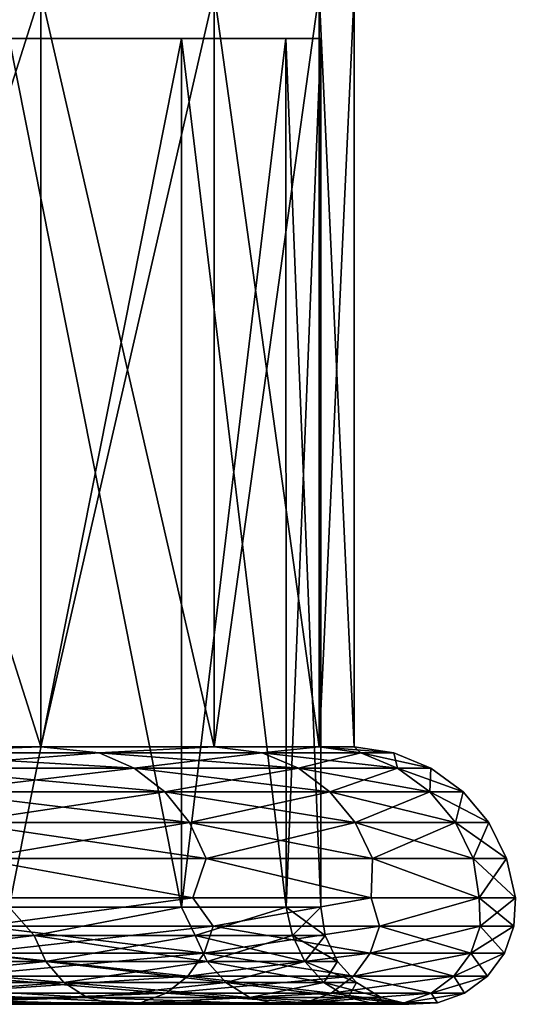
# Model space of a CAD drawing. Header units: millimetres. Extents: x -139 to 139, y -32 to 1264.
# Tile 244 of 256: x 94 to 103, y 1079 to 1097. Entities that reach past the tile are written whole.
import ezdxf

# ---------------------------------------------------------------- set-up
doc = ezdxf.new("R2010")
doc.units = ezdxf.units.MM
doc.header["$LTSCALE"] = 26.699852
for name, color, linetype in [('121', 7, 'CONTINUOUS'), ('122', 7, 'CONTINUOUS'), ('123', 7, 'CONTINUOUS'), ('124', 7, 'CONTINUOUS'), ('128', 7, 'CONTINUOUS'), ('129', 7, 'CONTINUOUS'), ('130', 7, 'CONTINUOUS'), ('131', 7, 'CONTINUOUS'), ('151', 7, 'CONTINUOUS')]:
    doc.layers.add(name, color=color, linetype=linetype)

msp = doc.modelspace()

# ---------------------------------------------------------------- linework, layer by layer
at = {"layer": '121', "color": 7, "linetype": 'CONTINUOUS'}
for points in [[(94.152, 1081.15, 362.555), (97.249, 1081.15, 373.304), (94.152, 1096.738, 362.556), (94.152, 1081.15, 362.555)], [(94.152, 1096.738, 362.556), (97.249, 1081.15, 373.304), (97.248, 1096.738, 373.301), (94.152, 1096.738, 362.556)], [(97.249, 1081.15, 373.304), (99.123, 1081.15, 384.332), (97.248, 1096.738, 373.301), (97.249, 1081.15, 373.304)], [(97.248, 1096.738, 373.301), (99.123, 1081.15, 384.332), (99.122, 1096.738, 384.324), (97.248, 1096.738, 373.301)], [(99.75, 1081.15, 395.5), (99.75, 1096.738, 395.5), (99.122, 1096.738, 384.324), (99.75, 1081.15, 395.5)], [(99.123, 1081.15, 384.332), (99.75, 1081.15, 395.5), (99.122, 1096.738, 384.324), (99.123, 1081.15, 384.332)]]:
    msp.add_3dface(points, dxfattribs=at)
at = {"layer": '122', "color": 7, "linetype": 'CONTINUOUS'}
for points in [[(97.448, 1081.321, 361.401), (93.677, 1080.813, 352.16), (93.017, 1081.321, 350.705), (97.448, 1081.321, 361.401)], [(97.814, 1080.813, 362.543), (93.677, 1080.813, 352.16), (97.448, 1081.321, 361.401), (97.814, 1080.813, 362.543)], [(100.653, 1081.321, 372.527), (97.814, 1080.813, 362.543), (97.448, 1081.321, 361.401), (100.653, 1081.321, 372.527)], [(100.804, 1080.813, 373.311), (97.814, 1080.813, 362.543), (100.653, 1081.321, 372.527), (100.804, 1080.813, 373.311)], [(102.592, 1081.321, 383.941), (100.804, 1080.813, 373.311), (100.653, 1081.321, 372.527), (102.592, 1081.321, 383.941)], [(102.612, 1080.813, 384.34), (100.804, 1080.813, 373.311), (102.592, 1081.321, 383.941), (102.612, 1080.813, 384.34)], [(103.242, 1081.321, 395.5), (102.612, 1080.813, 384.34), (102.592, 1081.321, 383.941), (103.242, 1081.321, 395.5)], [(103.217, 1080.813, 395.5), (102.612, 1080.813, 384.34), (103.242, 1081.321, 395.5), (103.217, 1080.813, 395.5)], [(94.6, 1080.642, 363.626), (94.152, 1081.15, 362.555), (90.599, 1080.642, 353.584), (94.6, 1080.642, 363.626)], [(97.249, 1081.15, 373.304), (94.152, 1081.15, 362.555), (94.6, 1080.642, 363.626), (97.249, 1081.15, 373.304)], [(97.491, 1080.642, 374.041), (97.249, 1081.15, 373.304), (94.6, 1080.642, 363.626), (97.491, 1080.642, 374.041)], [(99.123, 1081.15, 384.332), (97.249, 1081.15, 373.304), (97.491, 1080.642, 374.041), (99.123, 1081.15, 384.332)], [(99.24, 1080.642, 384.707), (99.123, 1081.15, 384.332), (97.491, 1080.642, 374.041), (99.24, 1080.642, 384.707)], [(99.75, 1081.15, 395.5), (99.123, 1081.15, 384.332), (99.825, 1080.642, 395.5), (99.75, 1081.15, 395.5)], [(99.825, 1080.642, 395.5), (99.123, 1081.15, 384.332), (99.24, 1080.642, 384.707), (99.825, 1080.642, 395.5)], [(97.651, 1080.328, 362.598), (93.521, 1080.328, 352.232), (97.814, 1080.813, 362.543), (97.651, 1080.328, 362.598)], [(97.814, 1080.813, 362.543), (93.521, 1080.328, 352.232), (93.677, 1080.813, 352.16), (97.814, 1080.813, 362.543)], [(100.636, 1080.328, 373.348), (97.651, 1080.328, 362.598), (100.804, 1080.813, 373.311), (100.636, 1080.328, 373.348)], [(100.804, 1080.813, 373.311), (97.651, 1080.328, 362.598), (97.814, 1080.813, 362.543), (100.804, 1080.813, 373.311)], [(102.441, 1080.328, 384.359), (100.636, 1080.328, 373.348), (102.612, 1080.813, 384.34), (102.441, 1080.328, 384.359)], [(102.612, 1080.813, 384.34), (100.636, 1080.328, 373.348), (100.804, 1080.813, 373.311), (102.612, 1080.813, 384.34)], [(103.045, 1080.328, 395.5), (102.441, 1080.328, 384.359), (103.217, 1080.813, 395.5), (103.045, 1080.328, 395.5)], [(103.217, 1080.813, 395.5), (102.441, 1080.328, 384.359), (102.612, 1080.813, 384.34), (103.217, 1080.813, 395.5)], [(94.6, 1080.642, 363.626), (90.599, 1080.642, 353.584), (94.808, 1080.177, 363.555), (94.6, 1080.642, 363.626)], [(94.808, 1080.177, 363.555), (90.599, 1080.642, 353.584), (90.799, 1080.177, 353.492), (94.808, 1080.177, 363.555)], [(97.491, 1080.642, 374.041), (94.6, 1080.642, 363.626), (97.706, 1080.177, 373.993), (97.491, 1080.642, 374.041)], [(97.706, 1080.177, 373.993), (94.6, 1080.642, 363.626), (94.808, 1080.177, 363.555), (97.706, 1080.177, 373.993)], [(99.24, 1080.642, 384.707), (97.491, 1080.642, 374.041), (99.459, 1080.177, 384.683), (99.24, 1080.642, 384.707)], [(99.459, 1080.177, 384.683), (97.491, 1080.642, 374.041), (97.706, 1080.177, 373.993), (99.459, 1080.177, 384.683)], [(99.825, 1080.642, 395.5), (99.24, 1080.642, 384.707), (100.045, 1080.177, 395.5), (99.825, 1080.642, 395.5)], [(100.045, 1080.177, 395.5), (99.24, 1080.642, 384.707), (99.459, 1080.177, 384.683), (100.045, 1080.177, 395.5)], [(97.362, 1079.915, 362.695), (93.244, 1079.915, 352.361), (97.651, 1080.328, 362.598), (97.362, 1079.915, 362.695)], [(97.651, 1080.328, 362.598), (93.244, 1079.915, 352.361), (93.521, 1080.328, 352.232), (97.651, 1080.328, 362.598)], [(100.338, 1079.915, 373.414), (97.362, 1079.915, 362.695), (100.636, 1080.328, 373.348), (100.338, 1079.915, 373.414)], [(100.636, 1080.328, 373.348), (97.362, 1079.915, 362.695), (97.651, 1080.328, 362.598), (100.636, 1080.328, 373.348)], [(102.137, 1079.915, 384.392), (100.338, 1079.915, 373.414), (102.441, 1080.328, 384.359), (102.137, 1079.915, 384.392)], [(102.441, 1080.328, 384.359), (100.338, 1079.915, 373.414), (100.636, 1080.328, 373.348), (102.441, 1080.328, 384.359)], [(102.74, 1079.915, 395.5), (102.137, 1079.915, 384.392), (103.045, 1080.328, 395.5), (102.74, 1079.915, 395.5)], [(103.045, 1080.328, 395.5), (102.137, 1079.915, 384.392), (102.441, 1080.328, 384.359), (103.045, 1080.328, 395.5)], [(94.808, 1080.177, 363.555), (90.799, 1080.177, 353.492), (95.135, 1079.797, 363.445), (94.808, 1080.177, 363.555)], [(95.135, 1079.797, 363.445), (90.799, 1080.177, 353.492), (91.112, 1079.797, 353.347), (95.135, 1079.797, 363.445)], [(97.706, 1080.177, 373.993), (94.808, 1080.177, 363.555), (98.043, 1079.797, 373.919), (97.706, 1080.177, 373.993)], [(98.043, 1079.797, 373.919), (94.808, 1080.177, 363.555), (95.135, 1079.797, 363.445), (98.043, 1079.797, 373.919)], [(99.459, 1080.177, 384.683), (97.706, 1080.177, 373.993), (99.802, 1079.797, 384.646), (99.459, 1080.177, 384.683)], [(99.802, 1079.797, 384.646), (97.706, 1080.177, 373.993), (98.043, 1079.797, 373.919), (99.802, 1079.797, 384.646)], [(100.045, 1080.177, 395.5), (99.459, 1080.177, 384.683), (100.391, 1079.797, 395.5), (100.045, 1080.177, 395.5)], [(100.391, 1079.797, 395.5), (99.459, 1080.177, 384.683), (99.802, 1079.797, 384.646), (100.391, 1079.797, 395.5)], [(95.135, 1079.797, 363.445), (91.112, 1079.797, 353.347), (95.553, 1079.533, 363.304), (95.135, 1079.797, 363.445)], [(95.553, 1079.533, 363.304), (91.112, 1079.797, 353.347), (91.512, 1079.533, 353.162), (95.553, 1079.533, 363.304)], [(96.971, 1079.608, 362.827), (92.87, 1079.608, 352.534), (97.362, 1079.915, 362.695), (96.971, 1079.608, 362.827)], [(97.362, 1079.915, 362.695), (92.87, 1079.608, 352.534), (93.244, 1079.915, 352.361), (97.362, 1079.915, 362.695)], [(98.043, 1079.797, 373.919), (95.135, 1079.797, 363.445), (98.474, 1079.533, 373.824), (98.043, 1079.797, 373.919)], [(98.474, 1079.533, 373.824), (95.135, 1079.797, 363.445), (95.553, 1079.533, 363.304), (98.474, 1079.533, 373.824)], [(99.935, 1079.608, 373.503), (96.971, 1079.608, 362.827), (100.338, 1079.915, 373.414), (99.935, 1079.608, 373.503)], [(100.338, 1079.915, 373.414), (96.971, 1079.608, 362.827), (97.362, 1079.915, 362.695), (100.338, 1079.915, 373.414)], [(99.802, 1079.797, 384.646), (98.043, 1079.797, 373.919), (100.24, 1079.533, 384.598), (99.802, 1079.797, 384.646)], [(100.24, 1079.533, 384.598), (98.043, 1079.797, 373.919), (98.474, 1079.533, 373.824), (100.24, 1079.533, 384.598)], [(100.391, 1079.797, 395.5), (99.802, 1079.797, 384.646), (100.832, 1079.533, 395.5), (100.391, 1079.797, 395.5)], [(100.832, 1079.533, 395.5), (99.802, 1079.797, 384.646), (100.24, 1079.533, 384.598), (100.832, 1079.533, 395.5)], [(101.728, 1079.608, 384.436), (99.935, 1079.608, 373.503), (102.137, 1079.915, 384.392), (101.728, 1079.608, 384.436)], [(102.137, 1079.915, 384.392), (99.935, 1079.608, 373.503), (100.338, 1079.915, 373.414), (102.137, 1079.915, 384.392)], [(102.327, 1079.608, 395.5), (101.728, 1079.608, 384.436), (102.74, 1079.915, 395.5), (102.327, 1079.608, 395.5)], [(102.74, 1079.915, 395.5), (101.728, 1079.608, 384.436), (102.137, 1079.915, 384.392), (102.74, 1079.915, 395.5)], [(96.512, 1079.434, 362.981), (92.431, 1079.434, 352.737), (96.971, 1079.608, 362.827), (96.512, 1079.434, 362.981)], [(96.971, 1079.608, 362.827), (92.431, 1079.434, 352.737), (92.87, 1079.608, 352.534), (96.971, 1079.608, 362.827)], [(99.463, 1079.434, 373.607), (96.512, 1079.434, 362.981), (99.935, 1079.608, 373.503), (99.463, 1079.434, 373.607)], [(99.935, 1079.608, 373.503), (96.512, 1079.434, 362.981), (96.971, 1079.608, 362.827), (99.935, 1079.608, 373.503)], [(101.247, 1079.434, 384.489), (99.463, 1079.434, 373.607), (101.728, 1079.608, 384.436), (101.247, 1079.434, 384.489)], [(101.728, 1079.608, 384.436), (99.463, 1079.434, 373.607), (99.935, 1079.608, 373.503), (101.728, 1079.608, 384.436)], [(101.844, 1079.434, 395.5), (101.247, 1079.434, 384.489), (102.327, 1079.608, 395.5), (101.844, 1079.434, 395.5)], [(102.327, 1079.608, 395.5), (101.247, 1079.434, 384.489), (101.728, 1079.608, 384.436), (102.327, 1079.608, 395.5)], [(95.553, 1079.533, 363.304), (91.512, 1079.533, 353.162), (96.026, 1079.408, 363.145), (95.553, 1079.533, 363.304)], [(96.026, 1079.408, 363.145), (91.512, 1079.533, 353.162), (91.965, 1079.408, 352.953), (96.026, 1079.408, 363.145)], [(96.026, 1079.408, 363.145), (91.965, 1079.408, 352.953), (96.512, 1079.434, 362.981), (96.026, 1079.408, 363.145)], [(96.512, 1079.434, 362.981), (91.965, 1079.408, 352.953), (92.431, 1079.434, 352.737), (96.512, 1079.434, 362.981)], [(98.474, 1079.533, 373.824), (95.553, 1079.533, 363.304), (98.961, 1079.408, 373.717), (98.474, 1079.533, 373.824)], [(98.961, 1079.408, 373.717), (95.553, 1079.533, 363.304), (96.026, 1079.408, 363.145), (98.961, 1079.408, 373.717)], [(98.961, 1079.408, 373.717), (96.026, 1079.408, 363.145), (99.463, 1079.434, 373.607), (98.961, 1079.408, 373.717)], [(99.463, 1079.434, 373.607), (96.026, 1079.408, 363.145), (96.512, 1079.434, 362.981), (99.463, 1079.434, 373.607)], [(100.24, 1079.533, 384.598), (98.474, 1079.533, 373.824), (100.736, 1079.408, 384.544), (100.24, 1079.533, 384.598)], [(100.736, 1079.408, 384.544), (98.474, 1079.533, 373.824), (98.961, 1079.408, 373.717), (100.736, 1079.408, 384.544)], [(100.736, 1079.408, 384.544), (98.961, 1079.408, 373.717), (101.247, 1079.434, 384.489), (100.736, 1079.408, 384.544)], [(101.247, 1079.434, 384.489), (98.961, 1079.408, 373.717), (99.463, 1079.434, 373.607), (101.247, 1079.434, 384.489)], [(100.832, 1079.533, 395.5), (100.24, 1079.533, 384.598), (101.33, 1079.408, 395.5), (100.832, 1079.533, 395.5)], [(101.33, 1079.408, 395.5), (100.24, 1079.533, 384.598), (100.736, 1079.408, 384.544), (101.33, 1079.408, 395.5)], [(101.33, 1079.408, 395.5), (100.736, 1079.408, 384.544), (101.844, 1079.434, 395.5), (101.33, 1079.408, 395.5)], [(101.844, 1079.434, 395.5), (100.736, 1079.408, 384.544), (101.247, 1079.434, 384.489), (101.844, 1079.434, 395.5)]]:
    msp.add_3dface(points, dxfattribs=at)
at = {"layer": '123', "color": 7, "linetype": 'CONTINUOUS'}
for points in [[(94.719, 1084.026, 362.357), (91.718, 1083.919, 353.067), (90.413, 1084.026, 351.961), (94.719, 1084.026, 362.357)], [(95.768, 1083.919, 363.232), (91.718, 1083.919, 353.067), (94.719, 1084.026, 362.357), (95.768, 1083.919, 363.232)], [(97.834, 1084.026, 373.171), (95.768, 1083.919, 363.232), (94.719, 1084.026, 362.357), (97.834, 1084.026, 373.171)], [(98.695, 1083.919, 373.776), (95.768, 1083.919, 363.232), (97.834, 1084.026, 373.171), (98.695, 1083.919, 373.776)], [(99.719, 1084.026, 384.265), (98.695, 1083.919, 373.776), (97.834, 1084.026, 373.171), (99.719, 1084.026, 384.265)], [(100.466, 1083.919, 384.574), (98.695, 1083.919, 373.776), (99.719, 1084.026, 384.265), (100.466, 1083.919, 384.574)], [(100.35, 1084.026, 395.5), (100.466, 1083.919, 384.574), (99.719, 1084.026, 384.265), (100.35, 1084.026, 395.5)], [(101.058, 1083.919, 395.5), (100.466, 1083.919, 384.574), (100.35, 1084.026, 395.5), (101.058, 1083.919, 395.5)], [(95.768, 1083.919, 363.232), (92.322, 1083.644, 352.787), (91.718, 1083.919, 353.067), (95.768, 1083.919, 363.232)], [(96.399, 1083.644, 363.02), (92.322, 1083.644, 352.787), (95.768, 1083.919, 363.232), (96.399, 1083.644, 363.02)], [(98.695, 1083.919, 373.776), (96.399, 1083.644, 363.02), (95.768, 1083.919, 363.232), (98.695, 1083.919, 373.776)], [(99.345, 1083.644, 373.632), (96.399, 1083.644, 363.02), (98.695, 1083.919, 373.776), (99.345, 1083.644, 373.632)], [(100.466, 1083.919, 384.574), (99.345, 1083.644, 373.632), (98.695, 1083.919, 373.776), (100.466, 1083.919, 384.574)], [(101.127, 1083.644, 384.502), (99.345, 1083.644, 373.632), (100.466, 1083.919, 384.574), (101.127, 1083.644, 384.502)], [(101.058, 1083.919, 395.5), (101.127, 1083.644, 384.502), (100.466, 1083.919, 384.574), (101.058, 1083.919, 395.5)], [(101.724, 1083.644, 395.5), (101.127, 1083.644, 384.502), (101.058, 1083.919, 395.5), (101.724, 1083.644, 395.5)], [(96.399, 1083.644, 363.02), (92.849, 1083.22, 352.543), (92.322, 1083.644, 352.787), (96.399, 1083.644, 363.02)], [(96.949, 1083.22, 362.834), (92.849, 1083.22, 352.543), (96.399, 1083.644, 363.02), (96.949, 1083.22, 362.834)], [(99.345, 1083.644, 373.632), (96.949, 1083.22, 362.834), (96.399, 1083.644, 363.02), (99.345, 1083.644, 373.632)], [(99.913, 1083.22, 373.508), (96.949, 1083.22, 362.834), (99.345, 1083.644, 373.632), (99.913, 1083.22, 373.508)], [(101.127, 1083.644, 384.502), (99.913, 1083.22, 373.508), (99.345, 1083.644, 373.632), (101.127, 1083.644, 384.502)], [(101.705, 1083.22, 384.439), (99.913, 1083.22, 373.508), (101.127, 1083.644, 384.502), (101.705, 1083.22, 384.439)], [(101.724, 1083.644, 395.5), (101.705, 1083.22, 384.439), (101.127, 1083.644, 384.502), (101.724, 1083.644, 395.5)], [(102.304, 1083.22, 395.5), (101.705, 1083.22, 384.439), (101.724, 1083.644, 395.5), (102.304, 1083.22, 395.5)], [(96.949, 1083.22, 362.834), (93.269, 1082.669, 352.349), (92.849, 1083.22, 352.543), (96.949, 1083.22, 362.834)], [(97.388, 1082.669, 362.686), (93.269, 1082.669, 352.349), (96.949, 1083.22, 362.834), (97.388, 1082.669, 362.686)], [(99.913, 1083.22, 373.508), (97.388, 1082.669, 362.686), (96.949, 1083.22, 362.834), (99.913, 1083.22, 373.508)], [(100.365, 1082.669, 373.408), (97.388, 1082.669, 362.686), (99.913, 1083.22, 373.508), (100.365, 1082.669, 373.408)], [(101.705, 1083.22, 384.439), (100.365, 1082.669, 373.408), (99.913, 1083.22, 373.508), (101.705, 1083.22, 384.439)], [(102.165, 1082.669, 384.389), (100.365, 1082.669, 373.408), (101.705, 1083.22, 384.439), (102.165, 1082.669, 384.389)], [(102.304, 1083.22, 395.5), (102.165, 1082.669, 384.389), (101.705, 1083.22, 384.439), (102.304, 1083.22, 395.5)], [(102.768, 1082.669, 395.5), (102.165, 1082.669, 384.389), (102.304, 1083.22, 395.5), (102.768, 1082.669, 395.5)], [(97.388, 1082.669, 362.686), (93.558, 1082.023, 352.215), (93.269, 1082.669, 352.349), (97.388, 1082.669, 362.686)], [(97.69, 1082.023, 362.584), (93.558, 1082.023, 352.215), (97.388, 1082.669, 362.686), (97.69, 1082.023, 362.584)], [(100.365, 1082.669, 373.408), (97.69, 1082.023, 362.584), (97.388, 1082.669, 362.686), (100.365, 1082.669, 373.408)], [(100.676, 1082.023, 373.34), (97.69, 1082.023, 362.584), (100.365, 1082.669, 373.408), (100.676, 1082.023, 373.34)], [(102.165, 1082.669, 384.389), (100.676, 1082.023, 373.34), (100.365, 1082.669, 373.408), (102.165, 1082.669, 384.389)], [(102.482, 1082.023, 384.354), (100.676, 1082.023, 373.34), (102.165, 1082.669, 384.389), (102.482, 1082.023, 384.354)], [(102.768, 1082.669, 395.5), (102.482, 1082.023, 384.354), (102.165, 1082.669, 384.389), (102.768, 1082.669, 395.5)], [(103.086, 1082.023, 395.5), (102.482, 1082.023, 384.354), (102.768, 1082.669, 395.5), (103.086, 1082.023, 395.5)], [(97.448, 1081.321, 361.401), (93.017, 1081.321, 350.705), (93.558, 1082.023, 352.215), (97.448, 1081.321, 361.401)], [(97.69, 1082.023, 362.584), (97.448, 1081.321, 361.401), (93.558, 1082.023, 352.215), (97.69, 1082.023, 362.584)], [(100.653, 1081.321, 372.527), (97.448, 1081.321, 361.401), (97.69, 1082.023, 362.584), (100.653, 1081.321, 372.527)], [(100.676, 1082.023, 373.34), (100.653, 1081.321, 372.527), (97.69, 1082.023, 362.584), (100.676, 1082.023, 373.34)], [(102.592, 1081.321, 383.941), (100.653, 1081.321, 372.527), (100.676, 1082.023, 373.34), (102.592, 1081.321, 383.941)], [(102.482, 1082.023, 384.354), (102.592, 1081.321, 383.941), (100.676, 1082.023, 373.34), (102.482, 1082.023, 384.354)], [(103.086, 1082.023, 395.5), (102.592, 1081.321, 383.941), (102.482, 1082.023, 384.354), (103.086, 1082.023, 395.5)], [(103.242, 1081.321, 395.5), (102.592, 1081.321, 383.941), (103.086, 1082.023, 395.5), (103.242, 1081.321, 395.5)]]:
    msp.add_3dface(points, dxfattribs=at)
at = {"layer": '124', "color": 7, "linetype": 'CONTINUOUS'}
for points in [[(94.719, 1097.562, 362.356), (90.413, 1084.026, 351.961), (90.412, 1097.562, 351.96), (94.719, 1097.562, 362.356)], [(94.719, 1084.026, 362.357), (90.413, 1084.026, 351.961), (94.719, 1097.562, 362.356), (94.719, 1084.026, 362.357)], [(97.834, 1084.026, 373.171), (94.719, 1084.026, 362.357), (97.834, 1097.562, 373.17), (97.834, 1084.026, 373.171)], [(97.834, 1097.562, 373.17), (94.719, 1084.026, 362.357), (94.719, 1097.562, 362.356), (97.834, 1097.562, 373.17)], [(99.719, 1084.026, 384.265), (97.834, 1084.026, 373.171), (99.719, 1097.562, 384.264), (99.719, 1084.026, 384.265)], [(99.719, 1097.562, 384.264), (97.834, 1084.026, 373.171), (97.834, 1097.562, 373.17), (99.719, 1097.562, 384.264)], [(100.35, 1084.026, 395.5), (99.719, 1084.026, 384.265), (100.35, 1097.562, 395.5), (100.35, 1084.026, 395.5)], [(100.35, 1097.562, 395.5), (99.719, 1084.026, 384.265), (99.719, 1097.562, 384.264), (100.35, 1097.562, 395.5)]]:
    msp.add_3dface(points, dxfattribs=at)
at = {"layer": '128', "color": 7, "linetype": 'CONTINUOUS'}
for points in [[(97.249, 1081.15, 417.696), (94.152, 1081.15, 428.445), (97.248, 1096.738, 417.699), (97.249, 1081.15, 417.696)], [(97.248, 1096.738, 417.699), (94.152, 1081.15, 428.445), (94.152, 1096.738, 428.444), (97.248, 1096.738, 417.699)], [(99.122, 1096.738, 406.676), (97.249, 1081.15, 417.696), (97.248, 1096.738, 417.699), (99.122, 1096.738, 406.676)], [(99.123, 1081.15, 406.668), (97.249, 1081.15, 417.696), (99.122, 1096.738, 406.676), (99.123, 1081.15, 406.668)], [(99.75, 1096.738, 395.5), (99.123, 1081.15, 406.668), (99.122, 1096.738, 406.676), (99.75, 1096.738, 395.5)], [(99.75, 1096.738, 395.5), (99.75, 1081.15, 395.5), (99.123, 1081.15, 406.668), (99.75, 1096.738, 395.5)]]:
    msp.add_3dface(points, dxfattribs=at)
at = {"layer": '129', "color": 7, "linetype": 'CONTINUOUS'}
for points in [[(93.017, 1081.321, 440.295), (93.677, 1080.813, 438.84), (97.448, 1081.321, 429.599), (93.017, 1081.321, 440.295)], [(93.677, 1080.813, 438.84), (97.814, 1080.813, 428.457), (97.448, 1081.321, 429.599), (93.677, 1080.813, 438.84)], [(97.448, 1081.321, 429.599), (97.814, 1080.813, 428.457), (100.653, 1081.321, 418.473), (97.448, 1081.321, 429.599)], [(97.814, 1080.813, 428.457), (100.804, 1080.813, 417.689), (100.653, 1081.321, 418.473), (97.814, 1080.813, 428.457)], [(100.653, 1081.321, 418.473), (100.804, 1080.813, 417.689), (102.592, 1081.321, 407.059), (100.653, 1081.321, 418.473)], [(100.804, 1080.813, 417.689), (102.612, 1080.813, 406.66), (102.592, 1081.321, 407.059), (100.804, 1080.813, 417.689)], [(103.217, 1080.813, 395.5), (103.242, 1081.321, 395.5), (102.592, 1081.321, 407.059), (103.217, 1080.813, 395.5)], [(102.612, 1080.813, 406.66), (103.217, 1080.813, 395.5), (102.592, 1081.321, 407.059), (102.612, 1080.813, 406.66)], [(90.599, 1080.642, 437.416), (94.152, 1081.15, 428.445), (94.6, 1080.642, 427.374), (90.599, 1080.642, 437.416)], [(94.152, 1081.15, 428.445), (97.249, 1081.15, 417.696), (94.6, 1080.642, 427.374), (94.152, 1081.15, 428.445)], [(94.6, 1080.642, 427.374), (97.249, 1081.15, 417.696), (97.491, 1080.642, 416.959), (94.6, 1080.642, 427.374)], [(97.249, 1081.15, 417.696), (99.123, 1081.15, 406.668), (97.491, 1080.642, 416.959), (97.249, 1081.15, 417.696)], [(97.491, 1080.642, 416.959), (99.123, 1081.15, 406.668), (99.24, 1080.642, 406.293), (97.491, 1080.642, 416.959)], [(99.123, 1081.15, 406.668), (99.75, 1081.15, 395.5), (99.24, 1080.642, 406.293), (99.123, 1081.15, 406.668)], [(99.75, 1081.15, 395.5), (99.825, 1080.642, 395.5), (99.24, 1080.642, 406.293), (99.75, 1081.15, 395.5)], [(93.521, 1080.328, 438.768), (97.651, 1080.328, 428.402), (93.677, 1080.813, 438.84), (93.521, 1080.328, 438.768)], [(93.677, 1080.813, 438.84), (97.651, 1080.328, 428.402), (97.814, 1080.813, 428.457), (93.677, 1080.813, 438.84)], [(97.651, 1080.328, 428.402), (100.636, 1080.328, 417.652), (97.814, 1080.813, 428.457), (97.651, 1080.328, 428.402)], [(97.814, 1080.813, 428.457), (100.636, 1080.328, 417.652), (100.804, 1080.813, 417.689), (97.814, 1080.813, 428.457)], [(100.636, 1080.328, 417.652), (102.441, 1080.328, 406.641), (100.804, 1080.813, 417.689), (100.636, 1080.328, 417.652)], [(100.804, 1080.813, 417.689), (102.441, 1080.328, 406.641), (102.612, 1080.813, 406.66), (100.804, 1080.813, 417.689)], [(102.441, 1080.328, 406.641), (103.045, 1080.328, 395.5), (102.612, 1080.813, 406.66), (102.441, 1080.328, 406.641)], [(103.045, 1080.328, 395.5), (103.217, 1080.813, 395.5), (102.612, 1080.813, 406.66), (103.045, 1080.328, 395.5)], [(90.599, 1080.642, 437.416), (94.6, 1080.642, 427.374), (90.799, 1080.177, 437.508), (90.599, 1080.642, 437.416)], [(90.799, 1080.177, 437.508), (94.6, 1080.642, 427.374), (94.808, 1080.177, 427.445), (90.799, 1080.177, 437.508)], [(94.6, 1080.642, 427.374), (97.491, 1080.642, 416.959), (94.808, 1080.177, 427.445), (94.6, 1080.642, 427.374)], [(94.808, 1080.177, 427.445), (97.491, 1080.642, 416.959), (97.706, 1080.177, 417.007), (94.808, 1080.177, 427.445)], [(97.491, 1080.642, 416.959), (99.24, 1080.642, 406.293), (97.706, 1080.177, 417.007), (97.491, 1080.642, 416.959)], [(97.706, 1080.177, 417.007), (99.24, 1080.642, 406.293), (99.459, 1080.177, 406.317), (97.706, 1080.177, 417.007)], [(99.24, 1080.642, 406.293), (99.825, 1080.642, 395.5), (99.459, 1080.177, 406.317), (99.24, 1080.642, 406.293)], [(99.825, 1080.642, 395.5), (100.045, 1080.177, 395.5), (99.459, 1080.177, 406.317), (99.825, 1080.642, 395.5)], [(93.244, 1079.915, 438.639), (97.362, 1079.915, 428.305), (93.521, 1080.328, 438.768), (93.244, 1079.915, 438.639)], [(93.521, 1080.328, 438.768), (97.362, 1079.915, 428.305), (97.651, 1080.328, 428.402), (93.521, 1080.328, 438.768)], [(97.362, 1079.915, 428.305), (100.338, 1079.915, 417.586), (97.651, 1080.328, 428.402), (97.362, 1079.915, 428.305)], [(97.651, 1080.328, 428.402), (100.338, 1079.915, 417.586), (100.636, 1080.328, 417.652), (97.651, 1080.328, 428.402)], [(100.338, 1079.915, 417.586), (102.137, 1079.915, 406.608), (100.636, 1080.328, 417.652), (100.338, 1079.915, 417.586)], [(100.636, 1080.328, 417.652), (102.137, 1079.915, 406.608), (102.441, 1080.328, 406.641), (100.636, 1080.328, 417.652)], [(102.137, 1079.915, 406.608), (102.74, 1079.915, 395.5), (102.441, 1080.328, 406.641), (102.137, 1079.915, 406.608)], [(102.74, 1079.915, 395.5), (103.045, 1080.328, 395.5), (102.441, 1080.328, 406.641), (102.74, 1079.915, 395.5)], [(90.799, 1080.177, 437.508), (94.808, 1080.177, 427.445), (91.112, 1079.797, 437.653), (90.799, 1080.177, 437.508)], [(91.112, 1079.797, 437.653), (94.808, 1080.177, 427.445), (95.135, 1079.797, 427.555), (91.112, 1079.797, 437.653)], [(94.808, 1080.177, 427.445), (97.706, 1080.177, 417.007), (95.135, 1079.797, 427.555), (94.808, 1080.177, 427.445)], [(95.135, 1079.797, 427.555), (97.706, 1080.177, 417.007), (98.043, 1079.797, 417.081), (95.135, 1079.797, 427.555)], [(97.706, 1080.177, 417.007), (99.459, 1080.177, 406.317), (98.043, 1079.797, 417.081), (97.706, 1080.177, 417.007)], [(98.043, 1079.797, 417.081), (99.459, 1080.177, 406.317), (99.802, 1079.797, 406.354), (98.043, 1079.797, 417.081)], [(99.459, 1080.177, 406.317), (100.045, 1080.177, 395.5), (99.802, 1079.797, 406.354), (99.459, 1080.177, 406.317)], [(100.045, 1080.177, 395.5), (100.391, 1079.797, 395.5), (99.802, 1079.797, 406.354), (100.045, 1080.177, 395.5)], [(91.112, 1079.797, 437.653), (95.135, 1079.797, 427.555), (91.512, 1079.533, 437.838), (91.112, 1079.797, 437.653)], [(91.512, 1079.533, 437.838), (95.135, 1079.797, 427.555), (95.553, 1079.533, 427.696), (91.512, 1079.533, 437.838)], [(92.87, 1079.608, 438.466), (96.971, 1079.608, 428.173), (93.244, 1079.915, 438.639), (92.87, 1079.608, 438.466)], [(93.244, 1079.915, 438.639), (96.971, 1079.608, 428.173), (97.362, 1079.915, 428.305), (93.244, 1079.915, 438.639)], [(95.135, 1079.797, 427.555), (98.043, 1079.797, 417.081), (95.553, 1079.533, 427.696), (95.135, 1079.797, 427.555)], [(95.553, 1079.533, 427.696), (98.043, 1079.797, 417.081), (98.474, 1079.533, 417.176), (95.553, 1079.533, 427.696)], [(96.971, 1079.608, 428.173), (99.935, 1079.608, 417.497), (97.362, 1079.915, 428.305), (96.971, 1079.608, 428.173)], [(97.362, 1079.915, 428.305), (99.935, 1079.608, 417.497), (100.338, 1079.915, 417.586), (97.362, 1079.915, 428.305)], [(98.043, 1079.797, 417.081), (99.802, 1079.797, 406.354), (98.474, 1079.533, 417.176), (98.043, 1079.797, 417.081)], [(98.474, 1079.533, 417.176), (99.802, 1079.797, 406.354), (100.24, 1079.533, 406.402), (98.474, 1079.533, 417.176)], [(99.802, 1079.797, 406.354), (100.391, 1079.797, 395.5), (100.24, 1079.533, 406.402), (99.802, 1079.797, 406.354)], [(99.935, 1079.608, 417.497), (101.728, 1079.608, 406.564), (100.338, 1079.915, 417.586), (99.935, 1079.608, 417.497)], [(100.391, 1079.797, 395.5), (100.832, 1079.533, 395.5), (100.24, 1079.533, 406.402), (100.391, 1079.797, 395.5)], [(100.338, 1079.915, 417.586), (101.728, 1079.608, 406.564), (102.137, 1079.915, 406.608), (100.338, 1079.915, 417.586)], [(101.728, 1079.608, 406.564), (102.327, 1079.608, 395.5), (102.137, 1079.915, 406.608), (101.728, 1079.608, 406.564)], [(102.327, 1079.608, 395.5), (102.74, 1079.915, 395.5), (102.137, 1079.915, 406.608), (102.327, 1079.608, 395.5)], [(92.431, 1079.434, 438.263), (96.512, 1079.434, 428.019), (92.87, 1079.608, 438.466), (92.431, 1079.434, 438.263)], [(92.87, 1079.608, 438.466), (96.512, 1079.434, 428.019), (96.971, 1079.608, 428.173), (92.87, 1079.608, 438.466)], [(96.512, 1079.434, 428.019), (99.463, 1079.434, 417.393), (96.971, 1079.608, 428.173), (96.512, 1079.434, 428.019)], [(96.971, 1079.608, 428.173), (99.463, 1079.434, 417.393), (99.935, 1079.608, 417.497), (96.971, 1079.608, 428.173)], [(99.463, 1079.434, 417.393), (101.247, 1079.434, 406.511), (99.935, 1079.608, 417.497), (99.463, 1079.434, 417.393)], [(99.935, 1079.608, 417.497), (101.247, 1079.434, 406.511), (101.728, 1079.608, 406.564), (99.935, 1079.608, 417.497)], [(101.247, 1079.434, 406.511), (101.844, 1079.434, 395.5), (101.728, 1079.608, 406.564), (101.247, 1079.434, 406.511)], [(101.844, 1079.434, 395.5), (102.327, 1079.608, 395.5), (101.728, 1079.608, 406.564), (101.844, 1079.434, 395.5)], [(91.512, 1079.533, 437.838), (95.553, 1079.533, 427.696), (91.965, 1079.408, 438.047), (91.512, 1079.533, 437.838)], [(91.965, 1079.408, 438.047), (95.553, 1079.533, 427.696), (96.026, 1079.408, 427.855), (91.965, 1079.408, 438.047)], [(91.965, 1079.408, 438.047), (96.026, 1079.408, 427.855), (92.431, 1079.434, 438.263), (91.965, 1079.408, 438.047)], [(92.431, 1079.434, 438.263), (96.026, 1079.408, 427.855), (96.512, 1079.434, 428.019), (92.431, 1079.434, 438.263)], [(95.553, 1079.533, 427.696), (98.474, 1079.533, 417.176), (96.026, 1079.408, 427.855), (95.553, 1079.533, 427.696)], [(96.026, 1079.408, 427.855), (98.474, 1079.533, 417.176), (98.961, 1079.408, 417.283), (96.026, 1079.408, 427.855)], [(96.026, 1079.408, 427.855), (98.961, 1079.408, 417.283), (96.512, 1079.434, 428.019), (96.026, 1079.408, 427.855)], [(96.512, 1079.434, 428.019), (98.961, 1079.408, 417.283), (99.463, 1079.434, 417.393), (96.512, 1079.434, 428.019)], [(98.474, 1079.533, 417.176), (100.24, 1079.533, 406.402), (98.961, 1079.408, 417.283), (98.474, 1079.533, 417.176)], [(98.961, 1079.408, 417.283), (100.24, 1079.533, 406.402), (100.736, 1079.408, 406.456), (98.961, 1079.408, 417.283)], [(98.961, 1079.408, 417.283), (100.736, 1079.408, 406.456), (99.463, 1079.434, 417.393), (98.961, 1079.408, 417.283)], [(99.463, 1079.434, 417.393), (100.736, 1079.408, 406.456), (101.247, 1079.434, 406.511), (99.463, 1079.434, 417.393)], [(100.24, 1079.533, 406.402), (100.832, 1079.533, 395.5), (100.736, 1079.408, 406.456), (100.24, 1079.533, 406.402)], [(100.832, 1079.533, 395.5), (101.33, 1079.408, 395.5), (100.736, 1079.408, 406.456), (100.832, 1079.533, 395.5)], [(100.736, 1079.408, 406.456), (101.33, 1079.408, 395.5), (101.247, 1079.434, 406.511), (100.736, 1079.408, 406.456)], [(101.33, 1079.408, 395.5), (101.844, 1079.434, 395.5), (101.247, 1079.434, 406.511), (101.33, 1079.408, 395.5)]]:
    msp.add_3dface(points, dxfattribs=at)
at = {"layer": '130', "color": 7, "linetype": 'CONTINUOUS'}
for points in [[(94.719, 1084.026, 428.643), (90.412, 1084.026, 439.04), (91.718, 1083.919, 437.933), (94.719, 1084.026, 428.643)], [(95.768, 1083.919, 427.768), (94.719, 1084.026, 428.643), (91.718, 1083.919, 437.933), (95.768, 1083.919, 427.768)], [(97.834, 1084.026, 417.83), (94.719, 1084.026, 428.643), (95.768, 1083.919, 427.768), (97.834, 1084.026, 417.83)], [(98.695, 1083.919, 417.224), (97.834, 1084.026, 417.83), (95.768, 1083.919, 427.768), (98.695, 1083.919, 417.224)], [(99.719, 1084.026, 406.736), (97.834, 1084.026, 417.83), (98.695, 1083.919, 417.224), (99.719, 1084.026, 406.736)], [(100.466, 1083.919, 406.426), (99.719, 1084.026, 406.736), (98.695, 1083.919, 417.224), (100.466, 1083.919, 406.426)], [(101.058, 1083.919, 395.5), (100.35, 1084.026, 395.5), (99.719, 1084.026, 406.736), (101.058, 1083.919, 395.5)], [(101.058, 1083.919, 395.5), (99.719, 1084.026, 406.736), (100.466, 1083.919, 406.426), (101.058, 1083.919, 395.5)], [(95.768, 1083.919, 427.768), (91.718, 1083.919, 437.933), (96.399, 1083.644, 427.98), (95.768, 1083.919, 427.768)], [(96.399, 1083.644, 427.98), (91.718, 1083.919, 437.933), (92.322, 1083.644, 438.213), (96.399, 1083.644, 427.98)], [(98.695, 1083.919, 417.224), (95.768, 1083.919, 427.768), (99.345, 1083.644, 417.368), (98.695, 1083.919, 417.224)], [(99.345, 1083.644, 417.368), (95.768, 1083.919, 427.768), (96.399, 1083.644, 427.98), (99.345, 1083.644, 417.368)], [(100.466, 1083.919, 406.426), (98.695, 1083.919, 417.224), (101.127, 1083.644, 406.498), (100.466, 1083.919, 406.426)], [(101.127, 1083.644, 406.498), (98.695, 1083.919, 417.224), (99.345, 1083.644, 417.368), (101.127, 1083.644, 406.498)], [(101.724, 1083.644, 395.5), (101.058, 1083.919, 395.5), (100.466, 1083.919, 406.426), (101.724, 1083.644, 395.5)], [(101.724, 1083.644, 395.5), (100.466, 1083.919, 406.426), (101.127, 1083.644, 406.498), (101.724, 1083.644, 395.5)], [(96.399, 1083.644, 427.98), (92.322, 1083.644, 438.213), (96.949, 1083.22, 428.166), (96.399, 1083.644, 427.98)], [(96.949, 1083.22, 428.166), (92.322, 1083.644, 438.213), (92.849, 1083.22, 438.457), (96.949, 1083.22, 428.166)], [(99.345, 1083.644, 417.368), (96.399, 1083.644, 427.98), (99.913, 1083.22, 417.492), (99.345, 1083.644, 417.368)], [(99.913, 1083.22, 417.492), (96.399, 1083.644, 427.98), (96.949, 1083.22, 428.166), (99.913, 1083.22, 417.492)], [(101.127, 1083.644, 406.498), (99.345, 1083.644, 417.368), (101.705, 1083.22, 406.561), (101.127, 1083.644, 406.498)], [(101.705, 1083.22, 406.561), (99.345, 1083.644, 417.368), (99.913, 1083.22, 417.492), (101.705, 1083.22, 406.561)], [(102.304, 1083.22, 395.5), (101.724, 1083.644, 395.5), (101.127, 1083.644, 406.498), (102.304, 1083.22, 395.5)], [(102.304, 1083.22, 395.5), (101.127, 1083.644, 406.498), (101.705, 1083.22, 406.561), (102.304, 1083.22, 395.5)], [(96.949, 1083.22, 428.166), (92.849, 1083.22, 438.457), (97.388, 1082.669, 428.314), (96.949, 1083.22, 428.166)], [(97.388, 1082.669, 428.314), (92.849, 1083.22, 438.457), (93.269, 1082.669, 438.651), (97.388, 1082.669, 428.314)], [(99.913, 1083.22, 417.492), (96.949, 1083.22, 428.166), (100.365, 1082.669, 417.592), (99.913, 1083.22, 417.492)], [(100.365, 1082.669, 417.592), (96.949, 1083.22, 428.166), (97.388, 1082.669, 428.314), (100.365, 1082.669, 417.592)], [(101.705, 1083.22, 406.561), (99.913, 1083.22, 417.492), (102.165, 1082.669, 406.611), (101.705, 1083.22, 406.561)], [(102.165, 1082.669, 406.611), (99.913, 1083.22, 417.492), (100.365, 1082.669, 417.592), (102.165, 1082.669, 406.611)], [(102.768, 1082.669, 395.5), (102.304, 1083.22, 395.5), (101.705, 1083.22, 406.561), (102.768, 1082.669, 395.5)], [(102.768, 1082.669, 395.5), (101.705, 1083.22, 406.561), (102.165, 1082.669, 406.611), (102.768, 1082.669, 395.5)], [(97.388, 1082.669, 428.314), (93.269, 1082.669, 438.651), (97.69, 1082.023, 428.416), (97.388, 1082.669, 428.314)], [(97.69, 1082.023, 428.416), (93.269, 1082.669, 438.651), (93.558, 1082.023, 438.785), (97.69, 1082.023, 428.416)], [(100.365, 1082.669, 417.592), (97.388, 1082.669, 428.314), (100.676, 1082.023, 417.66), (100.365, 1082.669, 417.592)], [(100.676, 1082.023, 417.66), (97.388, 1082.669, 428.314), (97.69, 1082.023, 428.416), (100.676, 1082.023, 417.66)], [(102.165, 1082.669, 406.611), (100.365, 1082.669, 417.592), (102.482, 1082.023, 406.646), (102.165, 1082.669, 406.611)], [(102.482, 1082.023, 406.646), (100.365, 1082.669, 417.592), (100.676, 1082.023, 417.66), (102.482, 1082.023, 406.646)], [(103.086, 1082.023, 395.5), (102.768, 1082.669, 395.5), (102.165, 1082.669, 406.611), (103.086, 1082.023, 395.5)], [(103.086, 1082.023, 395.5), (102.165, 1082.669, 406.611), (102.482, 1082.023, 406.646), (103.086, 1082.023, 395.5)], [(93.017, 1081.321, 440.295), (97.448, 1081.321, 429.599), (93.558, 1082.023, 438.785), (93.017, 1081.321, 440.295)], [(97.448, 1081.321, 429.599), (97.69, 1082.023, 428.416), (93.558, 1082.023, 438.785), (97.448, 1081.321, 429.599)], [(97.448, 1081.321, 429.599), (100.653, 1081.321, 418.473), (97.69, 1082.023, 428.416), (97.448, 1081.321, 429.599)], [(100.653, 1081.321, 418.473), (100.676, 1082.023, 417.66), (97.69, 1082.023, 428.416), (100.653, 1081.321, 418.473)], [(100.653, 1081.321, 418.473), (102.592, 1081.321, 407.059), (100.676, 1082.023, 417.66), (100.653, 1081.321, 418.473)], [(102.592, 1081.321, 407.059), (102.482, 1082.023, 406.646), (100.676, 1082.023, 417.66), (102.592, 1081.321, 407.059)], [(103.242, 1081.321, 395.5), (103.086, 1082.023, 395.5), (102.482, 1082.023, 406.646), (103.242, 1081.321, 395.5)], [(102.592, 1081.321, 407.059), (103.242, 1081.321, 395.5), (102.482, 1082.023, 406.646), (102.592, 1081.321, 407.059)]]:
    msp.add_3dface(points, dxfattribs=at)
at = {"layer": '131', "color": 7, "linetype": 'CONTINUOUS'}
for points in [[(90.412, 1084.026, 439.04), (94.719, 1084.026, 428.643), (90.413, 1097.562, 439.039), (90.412, 1084.026, 439.04)], [(90.413, 1097.562, 439.039), (94.719, 1084.026, 428.643), (94.719, 1097.562, 428.643), (90.413, 1097.562, 439.039)], [(94.719, 1084.026, 428.643), (97.834, 1084.026, 417.83), (94.719, 1097.562, 428.643), (94.719, 1084.026, 428.643)], [(94.719, 1097.562, 428.643), (97.834, 1084.026, 417.83), (97.834, 1097.562, 417.829), (94.719, 1097.562, 428.643)], [(97.834, 1084.026, 417.83), (99.719, 1084.026, 406.736), (97.834, 1097.562, 417.829), (97.834, 1084.026, 417.83)], [(97.834, 1097.562, 417.829), (99.719, 1084.026, 406.736), (99.719, 1097.562, 406.735), (97.834, 1097.562, 417.829)], [(100.35, 1084.026, 395.5), (100.35, 1097.562, 395.5), (99.719, 1097.562, 406.735), (100.35, 1084.026, 395.5)], [(99.719, 1084.026, 406.736), (100.35, 1084.026, 395.5), (99.719, 1097.562, 406.735), (99.719, 1084.026, 406.736)]]:
    msp.add_3dface(points, dxfattribs=at)
at = {"layer": '151', "color": 7, "linetype": 'CONTINUOUS', "true_color": 0xa2afbf}
for points in [[(99.75, 1096.738, 395.5), (-99.75, 1096.738, 395.5), (-99.122, 1096.738, 384.324), (99.75, 1096.738, 395.5)], [(-99.75, 1096.738, 395.5), (99.75, 1096.738, 395.5), (99.122, 1096.738, 406.676), (-99.75, 1096.738, 395.5)], [(-99.75, 1096.738, 395.5), (99.122, 1096.738, 406.676), (-99.122, 1096.738, 406.676), (-99.75, 1096.738, 395.5)], [(99.75, 1096.738, 395.5), (-99.122, 1096.738, 384.324), (99.122, 1096.738, 384.324), (99.75, 1096.738, 395.5)], [(-99.122, 1096.738, 384.324), (-97.248, 1096.738, 373.301), (99.122, 1096.738, 384.324), (-99.122, 1096.738, 384.324)], [(99.122, 1096.738, 406.676), (97.248, 1096.738, 417.699), (-99.122, 1096.738, 406.676), (99.122, 1096.738, 406.676)], [(97.248, 1096.738, 417.699), (-97.248, 1096.738, 417.699), (-99.122, 1096.738, 406.676), (97.248, 1096.738, 417.699)], [(-97.248, 1096.738, 373.301), (-94.152, 1096.738, 362.556), (97.248, 1096.738, 373.301), (-97.248, 1096.738, 373.301)], [(-97.248, 1096.738, 373.301), (97.248, 1096.738, 373.301), (99.122, 1096.738, 384.324), (-97.248, 1096.738, 373.301)], [(97.248, 1096.738, 417.699), (94.152, 1096.738, 428.444), (-97.248, 1096.738, 417.699), (97.248, 1096.738, 417.699)], [(-94.152, 1096.738, 362.556), (94.152, 1096.738, 362.556), (97.248, 1096.738, 373.301), (-94.152, 1096.738, 362.556)]]:
    msp.add_3dface(points, dxfattribs=at)

doc.saveas('drawing.dxf')
